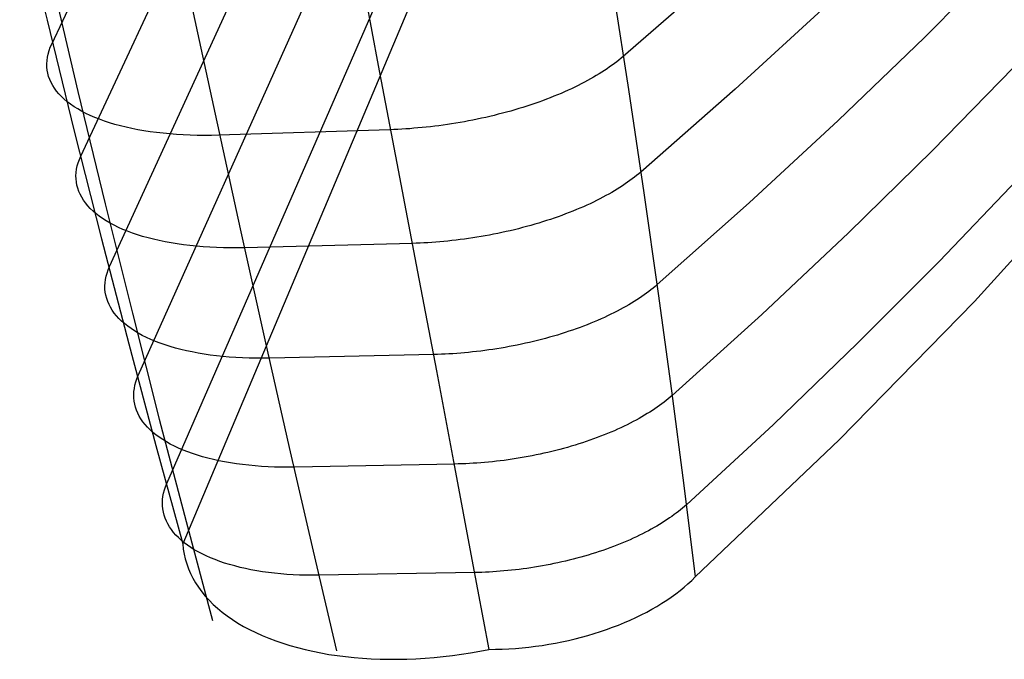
# Model space of a CAD drawing. Header units: millimetres. Extents: x 119 to 175.9, y -203.1 to -153.8.
# Tile 1 of 256: x 120.7 to 122.2, y -202.2 to -201.2. Entities that reach past the tile are written whole.
import ezdxf

# ---------------------------------------------------------------- set-up
doc = ezdxf.new("R2010")
doc.units = ezdxf.units.MM
doc.header["$MEASUREMENT"] = 0
doc.layers.add('Livello 03', color=5, linetype='Continuous', true_color=0x0000ff)

msp = doc.modelspace()

# ---------------------------------------------------------------- linework, layer by layer
at = {"layer": 'Livello 03'}
for p, q in [((120.7567, -201.2702, 52.6417), (122.6397, -197.2759, 44.8136)), ((120.7998, -201.4365, 52.4882), (122.6434, -197.4775, 44.8445)), ((120.8426, -201.6003, 52.3328), (122.6411, -197.6752, 44.892)), ((120.8852, -201.7621, 52.1763), (122.6326, -197.8666, 44.9578)), ((120.9275, -201.9224, 52.0193), (122.6179, -198.0495, 45.0416)), ((122.6168, -198.0604, 45.0473), (120.9512, -202.0121, 51.9308)), ((120.709, -201.066, 52.7884), (120.7496, -201.2348, 52.6584)), ((121.2112, -201.1426, 53.2629), (121.2416, -201.3019, 53.1373)), ((122.176, -201.1362, 51.7852), (122.0526, -201.2603, 52.0009)), ((120.7549, -201.1688, 53.0151), (120.7955, -201.3405, 52.8781)), ((121.7479, -201.1645, 52.7376), (121.6051, -201.2888, 52.9543)), ((121.5887, -201.1802, 53.0285), (121.613, -201.3377, 52.9005)), ((120.9616, -201.1994, 53.1608), (120.9994, -201.3743, 53.0196)), ((121.9068, -201.2136, 52.3659), (121.7713, -201.3374, 52.5809)), ((120.7496, -201.2348, 52.6584), (120.7901, -201.3993, 52.5229)), ((122.0526, -201.2603, 52.0009), (121.9247, -201.3836, 52.2134)), ((120.7527, -201.28, 52.6613), (120.7545, -201.2751, 52.6514)), ((120.7545, -201.2751, 52.6514), (120.7567, -201.2702, 52.6417)), ((120.7496, -201.2947, 52.6912), (120.7503, -201.2898, 52.6812)), ((120.7503, -201.2898, 52.6812), (120.7513, -201.285, 52.6712)), ((120.7513, -201.285, 52.6712), (120.7527, -201.28, 52.6613)), ((121.602, -201.2914, 52.9587), (121.5988, -201.294, 52.9631)), ((121.6051, -201.2888, 52.9543), (121.602, -201.2914, 52.9587)), ((120.7494, -201.2995, 52.7013), (120.7496, -201.2947, 52.6912)), ((120.7495, -201.3043, 52.7113), (120.7494, -201.2995, 52.7013)), ((120.7499, -201.309, 52.7215), (120.7495, -201.3043, 52.7113)), ((121.2416, -201.3019, 53.1373), (121.2713, -201.4572, 53.0066)), ((121.5813, -201.3068, 52.9846), (121.5775, -201.3094, 52.9887)), ((121.585, -201.3042, 52.9804), (121.5813, -201.3068, 52.9846)), ((121.5887, -201.3017, 52.9761), (121.585, -201.3042, 52.9804)), ((121.5922, -201.2991, 52.9718), (121.5887, -201.3017, 52.9761)), ((121.5956, -201.2965, 52.9675), (121.5922, -201.2991, 52.9718)), ((121.5988, -201.294, 52.9631), (121.5956, -201.2965, 52.9675)), ((122.1848, -201.3052, 51.6455), (122.0646, -201.4282, 51.8547)), ((120.7508, -201.3136, 52.7316), (120.7499, -201.309, 52.7215)), ((120.752, -201.3182, 52.7417), (120.7508, -201.3136, 52.7316)), ((120.7536, -201.3227, 52.7517), (120.752, -201.3182, 52.7417)), ((120.7556, -201.3272, 52.7618), (120.7536, -201.3227, 52.7517)), ((121.5567, -201.3219, 53.0086), (121.5522, -201.3244, 53.0124)), ((121.561, -201.3194, 53.0048), (121.5567, -201.3219, 53.0086)), ((121.5653, -201.3169, 53.0009), (121.561, -201.3194, 53.0048)), ((121.5695, -201.3144, 52.9969), (121.5653, -201.3169, 53.0009)), ((121.5735, -201.3119, 52.9928), (121.5695, -201.3144, 52.9969)), ((121.5775, -201.3094, 52.9887), (121.5735, -201.3119, 52.9928)), ((120.758, -201.3316, 52.7718), (120.7556, -201.3272, 52.7618)), ((120.7607, -201.3359, 52.7817), (120.758, -201.3316, 52.7718)), ((120.7638, -201.3401, 52.7916), (120.7607, -201.3359, 52.7817)), ((121.5283, -201.3365, 53.0302), (121.5233, -201.3388, 53.0335)), ((121.5333, -201.3341, 53.0268), (121.5283, -201.3365, 53.0302)), ((121.5382, -201.3317, 53.0233), (121.5333, -201.3341, 53.0268)), ((121.5429, -201.3293, 53.0197), (121.5382, -201.3317, 53.0233)), ((121.5476, -201.3269, 53.0161), (121.5429, -201.3293, 53.0197)), ((121.5522, -201.3244, 53.0124), (121.5476, -201.3269, 53.0161)), ((121.613, -201.3377, 52.9005), (121.6358, -201.4911, 52.7674)), ((121.7713, -201.3374, 52.5809), (121.6313, -201.4602, 52.7926)), ((120.7672, -201.3442, 52.8013), (120.7638, -201.3401, 52.7916)), ((120.771, -201.3482, 52.811), (120.7672, -201.3442, 52.8013)), ((120.7752, -201.3521, 52.8206), (120.771, -201.3482, 52.811)), ((120.7797, -201.3559, 52.8301), (120.7752, -201.3521, 52.8206)), ((120.7955, -201.3405, 52.8781), (120.836, -201.5075, 52.7355)), ((121.4911, -201.3522, 53.0513), (121.4855, -201.3543, 53.0539)), ((121.4967, -201.35, 53.0486), (121.4911, -201.3522, 53.0513)), ((121.5022, -201.3478, 53.0458), (121.4967, -201.35, 53.0486)), ((121.5076, -201.3456, 53.0428), (121.5022, -201.3478, 53.0458)), ((121.5129, -201.3434, 53.0398), (121.5076, -201.3456, 53.0428)), ((121.5181, -201.3411, 53.0367), (121.5129, -201.3434, 53.0398)), ((121.5233, -201.3388, 53.0335), (121.5181, -201.3411, 53.0367)), ((120.7845, -201.3596, 52.8395), (120.7797, -201.3559, 52.8301)), ((120.7897, -201.3632, 52.8487), (120.7845, -201.3596, 52.8395)), ((120.7952, -201.3666, 52.8577), (120.7897, -201.3632, 52.8487)), ((120.801, -201.3699, 52.8666), (120.7952, -201.3666, 52.8577)), ((121.4504, -201.366, 53.0674), (121.4443, -201.3678, 53.0693)), ((121.4564, -201.3642, 53.0655), (121.4504, -201.366, 53.0674)), ((121.4623, -201.3623, 53.0634), (121.4564, -201.3642, 53.0655)), ((121.4682, -201.3603, 53.0612), (121.4623, -201.3623, 53.0634)), ((121.474, -201.3583, 53.0589), (121.4682, -201.3603, 53.0612)), ((121.4798, -201.3563, 53.0565), (121.474, -201.3583, 53.0589)), ((121.4855, -201.3543, 53.0539), (121.4798, -201.3563, 53.0565)), ((120.8072, -201.3731, 52.8754), (120.801, -201.3699, 52.8666)), ((120.8136, -201.3762, 52.8839), (120.8072, -201.3731, 52.8754)), ((120.8204, -201.3791, 52.8923), (120.8136, -201.3762, 52.8839)), ((120.8275, -201.3819, 52.9005), (120.8204, -201.3791, 52.8923)), ((120.9994, -201.3743, 53.0196), (121.0366, -201.5444, 52.8723)), ((121.3947, -201.3804, 53.08), (121.3884, -201.3818, 53.0808)), ((121.401, -201.379, 53.0791), (121.3947, -201.3804, 53.08)), ((121.4073, -201.3776, 53.078), (121.401, -201.379, 53.0791)), ((121.4135, -201.3761, 53.0769), (121.4073, -201.3776, 53.078)), ((121.4197, -201.3745, 53.0756), (121.4135, -201.3761, 53.0769)), ((121.4259, -201.3729, 53.0742), (121.4197, -201.3745, 53.0756)), ((121.4321, -201.3713, 53.0727), (121.4259, -201.3729, 53.0742)), ((121.4383, -201.3696, 53.0711), (121.4321, -201.3713, 53.0727)), ((121.4443, -201.3678, 53.0693), (121.4383, -201.3696, 53.0711)), ((120.8348, -201.3846, 52.9085), (120.8275, -201.3819, 52.9005)), ((120.8424, -201.3871, 52.9162), (120.8348, -201.3846, 52.9085)), ((120.8503, -201.3895, 52.9237), (120.8424, -201.3871, 52.9162)), ((120.8585, -201.3917, 52.931), (120.8503, -201.3895, 52.9237)), ((120.8669, -201.3937, 52.9381), (120.8585, -201.3917, 52.931)), ((120.8755, -201.3956, 52.9449), (120.8669, -201.3937, 52.9381)), ((120.8844, -201.3974, 52.9514), (120.8755, -201.3956, 52.9449)), ((121.2884, -201.3958, 53.0782), (121.2824, -201.3962, 53.0771)), ((121.2945, -201.3953, 53.0792), (121.2884, -201.3958, 53.0782)), ((121.3005, -201.3948, 53.08), (121.2945, -201.3953, 53.0792)), ((121.3067, -201.3942, 53.0808), (121.3005, -201.3948, 53.08)), ((121.3128, -201.3936, 53.0814), (121.3067, -201.3942, 53.0808)), ((121.319, -201.3929, 53.082), (121.3128, -201.3936, 53.0814)), ((121.3253, -201.3922, 53.0824), (121.319, -201.3929, 53.082)), ((121.3315, -201.3914, 53.0828), (121.3253, -201.3922, 53.0824)), ((121.3378, -201.3906, 53.083), (121.3315, -201.3914, 53.0828)), ((121.3441, -201.3897, 53.0831), (121.3378, -201.3906, 53.083)), ((121.3504, -201.3887, 53.0831), (121.3441, -201.3897, 53.0831)), ((121.3567, -201.3877, 53.083), (121.3504, -201.3887, 53.0831)), ((121.363, -201.3866, 53.0828), (121.3567, -201.3877, 53.083)), ((121.3694, -201.3855, 53.0825), (121.363, -201.3866, 53.0828)), ((121.3757, -201.3843, 53.082), (121.3694, -201.3855, 53.0825)), ((121.382, -201.3831, 53.0815), (121.3757, -201.3843, 53.082)), ((121.3884, -201.3818, 53.0808), (121.382, -201.3831, 53.0815)), ((121.9247, -201.3836, 52.2134), (121.7923, -201.506, 52.4228)), ((120.7901, -201.3993, 52.5229), (120.8306, -201.5595, 52.3823)), ((120.8935, -201.399, 52.9577), (120.8844, -201.3974, 52.9514)), ((120.9028, -201.4004, 52.9637), (120.8935, -201.399, 52.9577)), ((120.9123, -201.4016, 52.9694), (120.9028, -201.4004, 52.9637)), ((120.922, -201.4027, 52.9748), (120.9123, -201.4016, 52.9694)), ((120.9318, -201.4036, 52.9799), (120.922, -201.4027, 52.9748)), ((120.9419, -201.4044, 52.9848), (120.9318, -201.4036, 52.9799)), ((120.952, -201.405, 52.9893), (120.9419, -201.4044, 52.9848)), ((120.9624, -201.4054, 52.9935), (120.952, -201.405, 52.9893)), ((120.9728, -201.4057, 52.9974), (120.9624, -201.4054, 52.9935)), ((120.9834, -201.4057, 53.001), (120.9728, -201.4057, 52.9974)), ((120.9941, -201.4057, 53.0042), (120.9834, -201.4057, 53.001)), ((121.0048, -201.4054, 53.0072), (120.9941, -201.4057, 53.0042)), ((121.2589, -201.3973, 53.072), (121.0048, -201.4054, 53.0072)), ((121.2647, -201.3971, 53.0734), (121.2589, -201.3973, 53.072)), ((121.2705, -201.3969, 53.0747), (121.2647, -201.3971, 53.0734)), ((121.2765, -201.3966, 53.076), (121.2705, -201.3969, 53.0747)), ((121.2824, -201.3962, 53.0771), (121.2765, -201.3966, 53.076)), ((120.7977, -201.4415, 52.4978), (120.7998, -201.4365, 52.4882)), ((122.0646, -201.4282, 51.8547), (121.94, -201.5503, 52.0608)), ((120.7935, -201.4561, 52.5268), (120.7945, -201.4512, 52.5171)), ((120.7945, -201.4512, 52.5171), (120.7959, -201.4463, 52.5074)), ((120.7959, -201.4463, 52.5074), (120.7977, -201.4415, 52.4978)), ((122.1268, -201.6521, 51.5312), (122.3145, -201.445, 51.1932)), ((120.7926, -201.4657, 52.5464), (120.7929, -201.4609, 52.5366)), ((120.7927, -201.4704, 52.5563), (120.7926, -201.4657, 52.5464)), ((120.7929, -201.4609, 52.5366), (120.7935, -201.4561, 52.5268)), ((121.2713, -201.4572, 53.0066), (121.3, -201.6084, 52.8709)), ((121.622, -201.4678, 52.8055), (121.6187, -201.4703, 52.8097)), ((121.6252, -201.4652, 52.8012), (121.622, -201.4678, 52.8055)), ((121.6283, -201.4627, 52.7969), (121.6252, -201.4652, 52.8012)), ((121.6313, -201.4602, 52.7926), (121.6283, -201.4627, 52.7969)), ((120.7932, -201.4751, 52.5661), (120.7927, -201.4704, 52.5563)), ((120.794, -201.4797, 52.576), (120.7932, -201.4751, 52.5661)), ((120.7952, -201.4843, 52.5859), (120.794, -201.4797, 52.576)), ((121.6004, -201.4829, 52.8302), (121.5964, -201.4854, 52.8342)), ((121.6043, -201.4804, 52.8262), (121.6004, -201.4829, 52.8302)), ((121.608, -201.4779, 52.8222), (121.6043, -201.4804, 52.8262)), ((121.6117, -201.4754, 52.8181), (121.608, -201.4779, 52.8222)), ((121.6152, -201.4729, 52.8139), (121.6117, -201.4754, 52.8181)), ((121.6187, -201.4703, 52.8097), (121.6152, -201.4729, 52.8139)), ((122.1908, -201.471, 51.5071), (122.0742, -201.5931, 51.7092)), ((120.7968, -201.4888, 52.5957), (120.7952, -201.4843, 52.5859)), ((120.7988, -201.4932, 52.6055), (120.7968, -201.4888, 52.5957)), ((120.8011, -201.4976, 52.6152), (120.7988, -201.4932, 52.6055)), ((120.8037, -201.5019, 52.6249), (120.8011, -201.4976, 52.6152)), ((121.575, -201.4976, 52.853), (121.5705, -201.5, 52.8565)), ((121.5795, -201.4952, 52.8494), (121.575, -201.4976, 52.853)), ((121.5839, -201.4928, 52.8457), (121.5795, -201.4952, 52.8494)), ((121.5882, -201.4903, 52.8419), (121.5839, -201.4928, 52.8457)), ((121.5924, -201.4879, 52.8381), (121.5882, -201.4903, 52.8419)), ((121.5964, -201.4854, 52.8342), (121.5924, -201.4879, 52.8381)), ((121.6358, -201.4911, 52.7674), (121.6572, -201.6403, 52.6293)), ((120.8068, -201.5061, 52.6346), (120.8037, -201.5019, 52.6249)), ((120.8101, -201.5102, 52.6441), (120.8068, -201.5061, 52.6346)), ((120.8139, -201.5142, 52.6536), (120.8101, -201.5102, 52.6441)), ((120.836, -201.5075, 52.7355), (120.8763, -201.6697, 52.5873)), ((121.5461, -201.5116, 52.8731), (121.541, -201.5138, 52.8761)), ((121.5512, -201.5094, 52.8699), (121.5461, -201.5116, 52.8731)), ((121.5561, -201.5071, 52.8667), (121.5512, -201.5094, 52.8699)), ((121.561, -201.5047, 52.8634), (121.5561, -201.5071, 52.8667)), ((121.5658, -201.5024, 52.86), (121.561, -201.5047, 52.8634)), ((121.5705, -201.5, 52.8565), (121.5658, -201.5024, 52.86)), ((121.7923, -201.506, 52.4228), (121.6556, -201.6273, 52.6288)), ((120.8179, -201.5181, 52.6629), (120.8139, -201.5142, 52.6536)), ((120.8223, -201.5219, 52.6722), (120.8179, -201.5181, 52.6629)), ((120.8271, -201.5256, 52.6813), (120.8223, -201.5219, 52.6722)), ((120.8322, -201.5292, 52.6903), (120.8271, -201.5256, 52.6813)), ((121.5086, -201.5265, 52.8924), (121.5029, -201.5285, 52.8948)), ((121.5142, -201.5245, 52.89), (121.5086, -201.5265, 52.8924)), ((121.5197, -201.5224, 52.8874), (121.5142, -201.5245, 52.89)), ((121.5251, -201.5203, 52.8847), (121.5197, -201.5224, 52.8874)), ((121.5305, -201.5182, 52.882), (121.5251, -201.5203, 52.8847)), ((121.5358, -201.516, 52.8791), (121.5305, -201.5182, 52.882)), ((121.541, -201.5138, 52.8761), (121.5358, -201.516, 52.8791)), ((120.8376, -201.5326, 52.6991), (120.8322, -201.5292, 52.6903)), ((120.8433, -201.536, 52.7078), (120.8376, -201.5326, 52.6991)), ((120.8493, -201.5392, 52.7163), (120.8433, -201.536, 52.7078)), ((120.8556, -201.5423, 52.7247), (120.8493, -201.5392, 52.7163)), ((120.8623, -201.5453, 52.7329), (120.8556, -201.5423, 52.7247)), ((121.4618, -201.5411, 52.9083), (121.4558, -201.5427, 52.9098)), ((121.4679, -201.5394, 52.9067), (121.4618, -201.5411, 52.9083)), ((121.4738, -201.5377, 52.905), (121.4679, -201.5394, 52.9067)), ((121.4798, -201.536, 52.9032), (121.4738, -201.5377, 52.905)), ((121.4856, -201.5342, 52.9013), (121.4798, -201.536, 52.9032)), ((121.4915, -201.5323, 52.8992), (121.4856, -201.5342, 52.9013)), ((121.4972, -201.5304, 52.8971), (121.4915, -201.5323, 52.8992)), ((121.5029, -201.5285, 52.8948), (121.4972, -201.5304, 52.8971)), ((120.8692, -201.5481, 52.7408), (120.8623, -201.5453, 52.7329)), ((120.8764, -201.5508, 52.7486), (120.8692, -201.5481, 52.7408)), ((120.8839, -201.5533, 52.7562), (120.8764, -201.5508, 52.7486)), ((120.8916, -201.5557, 52.7635), (120.8839, -201.5533, 52.7562)), ((120.8996, -201.5579, 52.7706), (120.8916, -201.5557, 52.7635)), ((121.0366, -201.5444, 52.8723), (121.0733, -201.7092, 52.719)), ((121.3879, -201.5569, 52.9185), (121.3817, -201.5579, 52.9186)), ((121.3941, -201.5559, 52.9183), (121.3879, -201.5569, 52.9185)), ((121.4003, -201.5548, 52.918), (121.3941, -201.5559, 52.9183)), ((121.4066, -201.5537, 52.9175), (121.4003, -201.5548, 52.918)), ((121.4128, -201.5525, 52.917), (121.4066, -201.5537, 52.9175)), ((121.419, -201.5513, 52.9163), (121.4128, -201.5525, 52.917)), ((121.4251, -201.55, 52.9155), (121.419, -201.5513, 52.9163)), ((121.4313, -201.5486, 52.9146), (121.4251, -201.55, 52.9155)), ((121.4375, -201.5472, 52.9136), (121.4313, -201.5486, 52.9146)), ((121.4436, -201.5458, 52.9124), (121.4375, -201.5472, 52.9136)), ((121.4497, -201.5443, 52.9112), (121.4436, -201.5458, 52.9124)), ((121.4558, -201.5427, 52.9098), (121.4497, -201.5443, 52.9112)), ((121.94, -201.5503, 52.0608), (121.8111, -201.6715, 52.2639)), ((120.8306, -201.5595, 52.3823), (120.8709, -201.7151, 52.2367)), ((120.9078, -201.56, 52.7775), (120.8996, -201.5579, 52.7706)), ((120.9163, -201.562, 52.7841), (120.9078, -201.56, 52.7775)), ((120.925, -201.5638, 52.7905), (120.9163, -201.562, 52.7841)), ((120.9339, -201.5654, 52.7966), (120.925, -201.5638, 52.7905)), ((120.943, -201.5669, 52.8024), (120.9339, -201.5654, 52.7966)), ((120.9523, -201.5682, 52.808), (120.943, -201.5669, 52.8024)), ((120.9618, -201.5693, 52.8133), (120.9523, -201.5682, 52.808)), ((120.9715, -201.5703, 52.8183), (120.9618, -201.5693, 52.8133)), ((120.9813, -201.5711, 52.823), (120.9715, -201.5703, 52.8183)), ((120.9913, -201.5717, 52.8274), (120.9813, -201.5711, 52.823)), ((121.2921, -201.566, 52.9078), (121.0431, -201.5725, 52.8448)), ((121.2978, -201.5658, 52.9092), (121.2921, -201.566, 52.9078)), ((121.3035, -201.5656, 52.9105), (121.2978, -201.5658, 52.9092)), ((121.3093, -201.5653, 52.9117), (121.3035, -201.5656, 52.9105)), ((121.3151, -201.565, 52.9128), (121.3093, -201.5653, 52.9117)), ((121.321, -201.5646, 52.9138), (121.3151, -201.565, 52.9128)), ((121.3269, -201.5642, 52.9148), (121.321, -201.5646, 52.9138)), ((121.3329, -201.5637, 52.9156), (121.3269, -201.5642, 52.9148)), ((121.3389, -201.5632, 52.9164), (121.3329, -201.5637, 52.9156)), ((121.3449, -201.5626, 52.917), (121.3389, -201.5632, 52.9164)), ((121.351, -201.5619, 52.9175), (121.3449, -201.5626, 52.917)), ((121.3571, -201.5612, 52.918), (121.351, -201.5619, 52.9175)), ((121.3632, -201.5605, 52.9183), (121.3571, -201.5612, 52.918)), ((121.3694, -201.5597, 52.9185), (121.3632, -201.5605, 52.9183)), ((121.3756, -201.5588, 52.9186), (121.3694, -201.5597, 52.9185)), ((121.3817, -201.5579, 52.9186), (121.3756, -201.5588, 52.9186)), ((121.0014, -201.5722, 52.8315), (120.9913, -201.5717, 52.8274)), ((121.0117, -201.5725, 52.8353), (121.0014, -201.5722, 52.8315)), ((121.022, -201.5727, 52.8388), (121.0117, -201.5725, 52.8353)), ((121.0325, -201.5727, 52.8419), (121.022, -201.5727, 52.8388)), ((121.0431, -201.5725, 52.8448), (121.0325, -201.5727, 52.8419)), ((120.8405, -201.6051, 52.3421), (120.8426, -201.6003, 52.3328)), ((122.0742, -201.5931, 51.7092), (121.9533, -201.7143, 51.9085)), ((120.8365, -201.6196, 52.3703), (120.8375, -201.6148, 52.3609)), ((120.8375, -201.6148, 52.3609), (120.8388, -201.61, 52.3514)), ((120.8388, -201.61, 52.3514), (120.8405, -201.6051, 52.3421)), ((121.3, -201.6084, 52.8709), (121.3278, -201.7553, 52.7303)), ((120.8356, -201.6291, 52.3894), (120.8359, -201.6244, 52.3799)), ((120.8357, -201.6339, 52.399), (120.8356, -201.6291, 52.3894)), ((120.8359, -201.6244, 52.3799), (120.8365, -201.6196, 52.3703)), ((121.6526, -201.6298, 52.633), (121.6496, -201.6324, 52.6372)), ((121.6556, -201.6273, 52.6288), (121.6526, -201.6298, 52.633)), ((120.8362, -201.6385, 52.4086), (120.8357, -201.6339, 52.399)), ((120.837, -201.6431, 52.4182), (120.8362, -201.6385, 52.4086)), ((120.8382, -201.6477, 52.4278), (120.837, -201.6431, 52.4182)), ((121.6364, -201.6424, 52.6536), (121.6328, -201.6448, 52.6576)), ((121.6399, -201.6399, 52.6496), (121.6364, -201.6424, 52.6536)), ((121.6432, -201.6374, 52.6455), (121.6399, -201.6399, 52.6496)), ((121.6465, -201.6349, 52.6414), (121.6432, -201.6374, 52.6455)), ((121.6496, -201.6324, 52.6372), (121.6465, -201.6349, 52.6414)), ((121.6572, -201.6403, 52.6293), (121.677, -201.7851, 52.4864)), ((120.8398, -201.6521, 52.4374), (120.8382, -201.6477, 52.4278)), ((120.8417, -201.6566, 52.4469), (120.8398, -201.6521, 52.4374)), ((120.8439, -201.6609, 52.4564), (120.8417, -201.6566, 52.4469)), ((121.6134, -201.6571, 52.6768), (121.6092, -201.6595, 52.6805)), ((121.6175, -201.6547, 52.6731), (121.6134, -201.6571, 52.6768)), ((121.6215, -201.6523, 52.6693), (121.6175, -201.6547, 52.6731)), ((121.6254, -201.6498, 52.6655), (121.6215, -201.6523, 52.6693)), ((121.6292, -201.6473, 52.6616), (121.6254, -201.6498, 52.6655)), ((121.6328, -201.6448, 52.6576), (121.6292, -201.6473, 52.6616)), ((121.926, -201.8575, 51.8626), (122.1268, -201.6521, 51.5312)), ((120.8465, -201.6652, 52.4659), (120.8439, -201.6609, 52.4564)), ((120.8495, -201.6694, 52.4752), (120.8465, -201.6652, 52.4659)), ((120.8528, -201.6734, 52.4845), (120.8495, -201.6694, 52.4752)), ((120.8564, -201.6774, 52.4937), (120.8528, -201.6734, 52.4845)), ((120.8763, -201.6697, 52.5873), (120.9163, -201.8268, 52.4338)), ((121.5821, -201.6736, 52.701), (121.5773, -201.6758, 52.7041)), ((121.5869, -201.6713, 52.6978), (121.5821, -201.6736, 52.701)), ((121.5915, -201.669, 52.6945), (121.5869, -201.6713, 52.6978)), ((121.5961, -201.6667, 52.6911), (121.5915, -201.669, 52.6945)), ((121.6006, -201.6643, 52.6876), (121.5961, -201.6667, 52.6911)), ((121.605, -201.6619, 52.6841), (121.6006, -201.6643, 52.6876)), ((121.6092, -201.6595, 52.6805), (121.605, -201.6619, 52.6841)), ((121.8111, -201.6715, 52.2639), (121.678, -201.7917, 52.4638)), ((120.8604, -201.6813, 52.5028), (120.8564, -201.6774, 52.4937)), ((120.8647, -201.6851, 52.5118), (120.8604, -201.6813, 52.5028)), ((120.8694, -201.6888, 52.5207), (120.8647, -201.6851, 52.5118)), ((121.5518, -201.6867, 52.7186), (121.5465, -201.6887, 52.7212)), ((121.5571, -201.6846, 52.7159), (121.5518, -201.6867, 52.7186)), ((121.5622, -201.6824, 52.7131), (121.5571, -201.6846, 52.7159)), ((121.5673, -201.6803, 52.7102), (121.5622, -201.6824, 52.7131)), ((121.5723, -201.6781, 52.7072), (121.5673, -201.6803, 52.7102)), ((121.5773, -201.6758, 52.7041), (121.5723, -201.6781, 52.7072)), ((120.8744, -201.6924, 52.5295), (120.8694, -201.6888, 52.5207)), ((120.8796, -201.6959, 52.5381), (120.8744, -201.6924, 52.5295)), ((120.8852, -201.6992, 52.5465), (120.8796, -201.6959, 52.5381)), ((120.8911, -201.7025, 52.5548), (120.8852, -201.6992, 52.5465)), ((120.8973, -201.7056, 52.563), (120.8911, -201.7025, 52.5548)), ((121.5075, -201.702, 52.7365), (121.5017, -201.7037, 52.7383)), ((121.5132, -201.7002, 52.7347), (121.5075, -201.702, 52.7365)), ((121.5189, -201.6984, 52.7327), (121.5132, -201.7002, 52.7347)), ((121.5245, -201.6965, 52.7306), (121.5189, -201.6984, 52.7327)), ((121.5301, -201.6946, 52.7284), (121.5245, -201.6965, 52.7306)), ((121.5356, -201.6927, 52.7261), (121.5301, -201.6946, 52.7284)), ((121.5411, -201.6907, 52.7237), (121.5356, -201.6927, 52.7261)), ((121.5465, -201.6887, 52.7212), (121.5411, -201.6907, 52.7237)), ((120.8709, -201.7151, 52.2367), (120.9111, -201.866, 52.0861)), ((120.9038, -201.7085, 52.5709), (120.8973, -201.7056, 52.563)), ((120.9106, -201.7114, 52.5787), (120.9038, -201.7085, 52.5709)), ((120.9176, -201.7141, 52.5862), (120.9106, -201.7114, 52.5787)), ((120.9249, -201.7166, 52.5936), (120.9176, -201.7141, 52.5862)), ((120.9325, -201.719, 52.6007), (120.9249, -201.7166, 52.5936)), ((121.0733, -201.7092, 52.719), (121.1093, -201.8687, 52.5601)), ((121.448, -201.7169, 52.7493), (121.442, -201.7181, 52.7499)), ((121.4541, -201.7157, 52.7485), (121.448, -201.7169, 52.7493)), ((121.4601, -201.7143, 52.7476), (121.4541, -201.7157, 52.7485)), ((121.4661, -201.713, 52.7466), (121.4601, -201.7143, 52.7476)), ((121.4721, -201.7116, 52.7455), (121.4661, -201.713, 52.7466)), ((121.4781, -201.7101, 52.7443), (121.4721, -201.7116, 52.7455)), ((121.4841, -201.7086, 52.743), (121.4781, -201.7101, 52.7443)), ((121.49, -201.707, 52.7415), (121.4841, -201.7086, 52.743)), ((121.4958, -201.7054, 52.74), (121.49, -201.707, 52.7415)), ((121.5017, -201.7037, 52.7383), (121.4958, -201.7054, 52.74)), ((121.9533, -201.7143, 51.9085), (121.8282, -201.8346, 52.1047)), ((120.9403, -201.7213, 52.6076), (120.9325, -201.719, 52.6007)), ((120.9484, -201.7234, 52.6143), (120.9403, -201.7213, 52.6076)), ((120.9566, -201.7254, 52.6208), (120.9484, -201.7234, 52.6143)), ((120.9652, -201.7272, 52.627), (120.9566, -201.7254, 52.6208)), ((120.9739, -201.7288, 52.6329), (120.9652, -201.7272, 52.627)), ((120.9828, -201.7303, 52.6386), (120.9739, -201.7288, 52.6329)), ((120.9919, -201.7317, 52.644), (120.9828, -201.7303, 52.6386)), ((121.0012, -201.7328, 52.6492), (120.9919, -201.7317, 52.644)), ((121.324, -201.731, 52.7411), (121.0806, -201.7363, 52.6798)), ((121.3296, -201.7308, 52.7424), (121.324, -201.731, 52.7411)), ((121.3352, -201.7306, 52.7437), (121.3296, -201.7308, 52.7424)), ((121.3408, -201.7304, 52.7448), (121.3352, -201.7306, 52.7437)), ((121.3465, -201.7301, 52.7459), (121.3408, -201.7304, 52.7448)), ((121.3523, -201.7297, 52.7469), (121.3465, -201.7301, 52.7459)), ((121.3581, -201.7293, 52.7478), (121.3523, -201.7297, 52.7469)), ((121.3639, -201.7289, 52.7487), (121.3581, -201.7293, 52.7478)), ((121.3698, -201.7284, 52.7494), (121.3639, -201.7289, 52.7487)), ((121.3757, -201.7278, 52.75), (121.3698, -201.7284, 52.7494)), ((121.3816, -201.7272, 52.7505), (121.3757, -201.7278, 52.75)), ((121.3876, -201.7266, 52.7509), (121.3816, -201.7272, 52.7505)), ((121.3936, -201.7258, 52.7513), (121.3876, -201.7266, 52.7509)), ((121.3996, -201.7251, 52.7515), (121.3936, -201.7258, 52.7513)), ((121.4056, -201.7242, 52.7516), (121.3996, -201.7251, 52.7515)), ((121.4117, -201.7234, 52.7516), (121.4056, -201.7242, 52.7516)), ((121.4177, -201.7224, 52.7515), (121.4117, -201.7234, 52.7516)), ((121.4238, -201.7214, 52.7513), (121.4177, -201.7224, 52.7515)), ((121.4299, -201.7204, 52.7509), (121.4238, -201.7214, 52.7513)), ((121.4359, -201.7193, 52.7505), (121.4299, -201.7204, 52.7509)), ((121.442, -201.7181, 52.7499), (121.4359, -201.7193, 52.7505)), ((121.0106, -201.7339, 52.654), (121.0012, -201.7328, 52.6492)), ((121.0202, -201.7347, 52.6586), (121.0106, -201.7339, 52.654)), ((121.03, -201.7354, 52.6629), (121.0202, -201.7347, 52.6586)), ((121.0399, -201.7359, 52.6669), (121.03, -201.7354, 52.6629)), ((121.0499, -201.7363, 52.6706), (121.0399, -201.7359, 52.6669)), ((121.06, -201.7365, 52.674), (121.0499, -201.7363, 52.6706)), ((121.0703, -201.7365, 52.677), (121.06, -201.7365, 52.674)), ((121.0806, -201.7363, 52.6798), (121.0703, -201.7365, 52.677)), ((121.3278, -201.7553, 52.7303), (121.3548, -201.8976, 52.5851)), ((120.8802, -201.7765, 52.2036), (120.8815, -201.7717, 52.1944)), ((120.8815, -201.7717, 52.1944), (120.8832, -201.7669, 52.1853)), ((120.8832, -201.7669, 52.1853), (120.8852, -201.7621, 52.1763)), ((120.8784, -201.7908, 52.2313), (120.8787, -201.786, 52.222)), ((120.8785, -201.7954, 52.2406), (120.8784, -201.7908, 52.2313)), ((120.8787, -201.786, 52.222), (120.8793, -201.7813, 52.2128)), ((120.8793, -201.7813, 52.2128), (120.8802, -201.7765, 52.2036)), ((121.677, -201.7851, 52.4864), (121.6954, -201.9254, 52.3389)), ((120.879, -201.8001, 52.2499), (120.8785, -201.7954, 52.2406)), ((120.8798, -201.8046, 52.2592), (120.879, -201.8001, 52.2499)), ((120.881, -201.8092, 52.2685), (120.8798, -201.8046, 52.2592)), ((121.6627, -201.8041, 52.4839), (121.6593, -201.8065, 52.4878)), ((121.666, -201.8016, 52.48), (121.6627, -201.8041, 52.4839)), ((121.6691, -201.7991, 52.476), (121.666, -201.8016, 52.48)), ((121.6722, -201.7966, 52.4719), (121.6691, -201.7991, 52.476)), ((121.6752, -201.7941, 52.4679), (121.6722, -201.7966, 52.4719)), ((121.678, -201.7917, 52.4638), (121.6752, -201.7941, 52.4679)), ((120.8825, -201.8136, 52.2778), (120.881, -201.8092, 52.2685)), ((120.8843, -201.818, 52.287), (120.8825, -201.8136, 52.2778)), ((120.8866, -201.8224, 52.2963), (120.8843, -201.818, 52.287)), ((121.6409, -201.8187, 52.5067), (121.637, -201.8211, 52.5103)), ((121.6448, -201.8163, 52.5031), (121.6409, -201.8187, 52.5067)), ((121.6486, -201.8139, 52.4993), (121.6448, -201.8163, 52.5031)), ((121.6523, -201.8114, 52.4956), (121.6486, -201.8139, 52.4993)), ((121.6559, -201.809, 52.4917), (121.6523, -201.8114, 52.4956)), ((121.6593, -201.8065, 52.4878), (121.6559, -201.809, 52.4917)), ((120.8891, -201.8266, 52.3054), (120.8866, -201.8224, 52.2963)), ((120.892, -201.8308, 52.3145), (120.8891, -201.8266, 52.3054)), ((120.8952, -201.8348, 52.3235), (120.892, -201.8308, 52.3145)), ((120.9163, -201.8268, 52.4338), (120.9561, -201.9788, 52.2751)), ((121.6156, -201.8329, 52.5274), (121.6111, -201.8351, 52.5307)), ((121.6201, -201.8306, 52.5242), (121.6156, -201.8329, 52.5274)), ((121.6245, -201.8282, 52.5208), (121.6201, -201.8306, 52.5242)), ((121.6287, -201.8259, 52.5174), (121.6245, -201.8282, 52.5208)), ((121.6329, -201.8235, 52.5139), (121.6287, -201.8259, 52.5174)), ((121.637, -201.8211, 52.5103), (121.6329, -201.8235, 52.5139)), ((121.8282, -201.8346, 52.1047), (121.699, -201.9539, 52.2978)), ((120.8988, -201.8388, 52.3325), (120.8952, -201.8348, 52.3235)), ((120.9027, -201.8427, 52.3413), (120.8988, -201.8388, 52.3325)), ((120.9069, -201.8465, 52.35), (120.9027, -201.8427, 52.3413)), ((120.9114, -201.8502, 52.3586), (120.9069, -201.8465, 52.35)), ((121.582, -201.8482, 52.5482), (121.5769, -201.8503, 52.5508)), ((121.5871, -201.8461, 52.5455), (121.582, -201.8482, 52.5482)), ((121.5921, -201.844, 52.5427), (121.5871, -201.8461, 52.5455)), ((121.5969, -201.8418, 52.5398), (121.5921, -201.844, 52.5427)), ((121.6017, -201.8396, 52.5368), (121.5969, -201.8418, 52.5398)), ((121.6065, -201.8374, 52.5338), (121.6017, -201.8396, 52.5368)), ((121.6111, -201.8351, 52.5307), (121.6065, -201.8374, 52.5338)), ((120.9163, -201.8538, 52.3671), (120.9114, -201.8502, 52.3586)), ((120.9214, -201.8572, 52.3755), (120.9163, -201.8538, 52.3671)), ((120.9269, -201.8606, 52.3837), (120.9214, -201.8572, 52.3755)), ((120.9327, -201.8638, 52.3918), (120.9269, -201.8606, 52.3837)), ((120.9387, -201.8669, 52.3996), (120.9327, -201.8638, 52.3918)), ((121.5393, -201.8636, 52.5664), (121.5337, -201.8654, 52.5682)), ((121.5449, -201.8618, 52.5645), (121.5393, -201.8636, 52.5664)), ((121.5504, -201.86, 52.5624), (121.5449, -201.8618, 52.5645)), ((121.5558, -201.8582, 52.5603), (121.5504, -201.86, 52.5624)), ((121.5612, -201.8562, 52.5581), (121.5558, -201.8582, 52.5603)), ((121.5665, -201.8543, 52.5558), (121.5612, -201.8562, 52.5581)), ((121.5717, -201.8523, 52.5533), (121.5665, -201.8543, 52.5558)), ((121.5769, -201.8503, 52.5508), (121.5717, -201.8523, 52.5533)), ((121.7122, -202.061, 52.1869), (121.926, -201.8575, 51.8626)), ((120.9111, -201.866, 52.0861), (120.9512, -202.0121, 51.9308)), ((120.945, -201.8699, 52.4074), (120.9387, -201.8669, 52.3996)), ((120.9516, -201.8727, 52.4149), (120.945, -201.8699, 52.4074)), ((120.9585, -201.8754, 52.4222), (120.9516, -201.8727, 52.4149)), ((120.9656, -201.878, 52.4294), (120.9585, -201.8754, 52.4222)), ((120.973, -201.8804, 52.4363), (120.9656, -201.878, 52.4294)), ((121.1093, -201.8687, 52.5601), (121.1447, -202.0227, 52.3956)), ((121.4876, -201.8775, 52.579), (121.4817, -201.8788, 52.5798)), ((121.4934, -201.8762, 52.578), (121.4876, -201.8775, 52.579)), ((121.4993, -201.8748, 52.5769), (121.4934, -201.8762, 52.578)), ((121.5051, -201.8733, 52.5758), (121.4993, -201.8748, 52.5769)), ((121.5109, -201.8718, 52.5745), (121.5051, -201.8733, 52.5758)), ((121.5167, -201.8703, 52.5731), (121.5109, -201.8718, 52.5745)), ((121.5224, -201.8687, 52.5716), (121.5167, -201.8703, 52.5731)), ((121.5281, -201.8671, 52.57), (121.5224, -201.8687, 52.5716)), ((121.5337, -201.8654, 52.5682), (121.5281, -201.8671, 52.57)), ((120.9806, -201.8827, 52.443), (120.973, -201.8804, 52.4363)), ((120.9885, -201.8848, 52.4495), (120.9806, -201.8827, 52.443)), ((120.9966, -201.8868, 52.4558), (120.9885, -201.8848, 52.4495)), ((121.0049, -201.8886, 52.4618), (120.9966, -201.8868, 52.4558)), ((121.0134, -201.8903, 52.4676), (121.0049, -201.8886, 52.4618)), ((121.0221, -201.8918, 52.4731), (121.0134, -201.8903, 52.4676)), ((121.031, -201.8932, 52.4783), (121.0221, -201.8918, 52.4731)), ((121.04, -201.8944, 52.4833), (121.031, -201.8932, 52.4783)), ((121.3657, -201.8933, 52.5751), (121.3603, -201.8934, 52.5739)), ((121.3713, -201.893, 52.5762), (121.3657, -201.8933, 52.5751)), ((121.3768, -201.8928, 52.5773), (121.3713, -201.893, 52.5762)), ((121.3824, -201.8924, 52.5783), (121.3768, -201.8928, 52.5773)), ((121.3881, -201.8921, 52.5792), (121.3824, -201.8924, 52.5783)), ((121.3938, -201.8916, 52.58), (121.3881, -201.8921, 52.5792)), ((121.3995, -201.8912, 52.5807), (121.3938, -201.8916, 52.58)), ((121.4053, -201.8906, 52.5813), (121.3995, -201.8912, 52.5807)), ((121.411, -201.89, 52.5818), (121.4053, -201.8906, 52.5813)), ((121.4169, -201.8894, 52.5822), (121.411, -201.89, 52.5818)), ((121.4227, -201.8887, 52.5825), (121.4169, -201.8894, 52.5822)), ((121.4286, -201.888, 52.5827), (121.4227, -201.8887, 52.5825)), ((121.4344, -201.8872, 52.5828), (121.4286, -201.888, 52.5827)), ((121.4403, -201.8863, 52.5828), (121.4344, -201.8872, 52.5828)), ((121.4462, -201.8854, 52.5827), (121.4403, -201.8863, 52.5828)), ((121.4521, -201.8844, 52.5825), (121.4462, -201.8854, 52.5827)), ((121.4581, -201.8834, 52.5822), (121.4521, -201.8844, 52.5825)), ((121.464, -201.8823, 52.5818), (121.4581, -201.8834, 52.5822)), ((121.4699, -201.8812, 52.5812), (121.464, -201.8823, 52.5818)), ((121.4758, -201.88, 52.5806), (121.4699, -201.8812, 52.5812)), ((121.4817, -201.8788, 52.5798), (121.4758, -201.88, 52.5806)), ((121.0492, -201.8954, 52.488), (121.04, -201.8944, 52.4833)), ((121.0586, -201.8963, 52.4925), (121.0492, -201.8954, 52.488)), ((121.0681, -201.897, 52.4966), (121.0586, -201.8963, 52.4925)), ((121.0778, -201.8976, 52.5005), (121.0681, -201.897, 52.4966)), ((121.0876, -201.8979, 52.5041), (121.0778, -201.8976, 52.5005)), ((121.0974, -201.8982, 52.5074), (121.0876, -201.8979, 52.5041)), ((121.1074, -201.8982, 52.5104), (121.0974, -201.8982, 52.5074)), ((121.1175, -201.8981, 52.5131), (121.1074, -201.8982, 52.5104)), ((121.3549, -201.8936, 52.5726), (121.1175, -201.8981, 52.5131)), ((121.3548, -201.8976, 52.5851), (121.3807, -202.0354, 52.4353)), ((121.3603, -201.8934, 52.5739), (121.3549, -201.8936, 52.5726)), ((120.9255, -201.9272, 52.028), (120.9275, -201.9224, 52.0193)), ((120.9218, -201.9415, 52.0545), (120.9227, -201.9367, 52.0456)), ((120.9227, -201.9367, 52.0456), (120.9239, -201.932, 52.0368)), ((120.9239, -201.932, 52.0368), (120.9255, -201.9272, 52.028)), ((121.6954, -201.9254, 52.3389), (121.7122, -202.061, 52.1869)), ((120.921, -201.9509, 52.0724), (120.9212, -201.9462, 52.0635)), ((120.9211, -201.9556, 52.0814), (120.921, -201.9509, 52.0724)), ((120.9212, -201.9462, 52.0635), (120.9218, -201.9415, 52.0545)), ((120.9216, -201.9602, 52.0904), (120.9211, -201.9556, 52.0814)), ((120.9224, -201.9648, 52.0994), (120.9216, -201.9602, 52.0904)), ((120.9235, -201.9693, 52.1084), (120.9224, -201.9648, 52.0994)), ((121.6841, -201.9662, 52.3173), (121.6808, -201.9686, 52.3211)), ((121.6873, -201.9637, 52.3135), (121.6841, -201.9662, 52.3173)), ((121.6903, -201.9613, 52.3096), (121.6873, -201.9637, 52.3135)), ((121.6933, -201.9588, 52.3057), (121.6903, -201.9613, 52.3096)), ((121.6962, -201.9564, 52.3018), (121.6933, -201.9588, 52.3057)), ((121.699, -201.9539, 52.2978), (121.6962, -201.9564, 52.3018)), ((120.925, -201.9737, 52.1174), (120.9235, -201.9693, 52.1084)), ((120.9268, -201.9781, 52.1264), (120.925, -201.9737, 52.1174)), ((120.929, -201.9824, 52.1353), (120.9268, -201.9781, 52.1264)), ((120.9561, -201.9788, 52.2751), (120.9955, -202.1255, 52.1113)), ((121.6629, -201.9807, 52.3394), (121.6591, -201.9831, 52.3428)), ((121.6667, -201.9784, 52.3358), (121.6629, -201.9807, 52.3394)), ((121.6704, -201.9759, 52.3322), (121.6667, -201.9784, 52.3358)), ((121.674, -201.9735, 52.3286), (121.6704, -201.9759, 52.3322)), ((121.6774, -201.9711, 52.3249), (121.674, -201.9735, 52.3286)), ((121.6808, -201.9686, 52.3211), (121.6774, -201.9711, 52.3249)), ((120.9315, -201.9866, 52.1441), (120.929, -201.9824, 52.1353)), ((120.9343, -201.9908, 52.1529), (120.9315, -201.9866, 52.1441)), ((120.9374, -201.9949, 52.1616), (120.9343, -201.9908, 52.1529)), ((120.9409, -201.9988, 52.1703), (120.9374, -201.9949, 52.1616)), ((121.6384, -201.9947, 52.3594), (121.6339, -201.997, 52.3625)), ((121.6427, -201.9925, 52.3562), (121.6384, -201.9947, 52.3594)), ((121.6469, -201.9902, 52.353), (121.6427, -201.9925, 52.3562)), ((121.6511, -201.9878, 52.3496), (121.6469, -201.9902, 52.353)), ((121.6551, -201.9855, 52.3463), (121.6511, -201.9878, 52.3496)), ((121.6591, -201.9831, 52.3428), (121.6551, -201.9855, 52.3463)), ((120.9447, -202.0027, 52.1788), (120.9409, -201.9988, 52.1703)), ((120.9488, -202.0065, 52.1873), (120.9447, -202.0027, 52.1788)), ((120.9532, -202.0102, 52.1956), (120.9488, -202.0065, 52.1873)), ((120.958, -202.0138, 52.2038), (120.9532, -202.0102, 52.1956)), ((121.6057, -202.0099, 52.3794), (121.6007, -202.012, 52.3819)), ((121.6106, -202.0079, 52.3768), (121.6057, -202.0099, 52.3794)), ((121.6154, -202.0058, 52.3741), (121.6106, -202.0079, 52.3768)), ((121.6202, -202.0036, 52.3713), (121.6154, -202.0058, 52.3741)), ((121.6248, -202.0014, 52.3684), (121.6202, -202.0036, 52.3713)), ((121.6294, -201.9992, 52.3655), (121.6248, -202.0014, 52.3684)), ((121.6339, -201.997, 52.3625), (121.6294, -201.9992, 52.3655)), ((120.9512, -202.0121, 51.9308), (120.9519, -202.0196, 51.9422)), ((120.9519, -202.0196, 51.9422), (120.9531, -202.0271, 51.9536)), ((120.963, -202.0172, 52.2119), (120.958, -202.0138, 52.2038)), ((120.9683, -202.0206, 52.2198), (120.963, -202.0172, 52.2119)), ((120.9739, -202.0238, 52.2276), (120.9683, -202.0206, 52.2198)), ((120.9798, -202.0269, 52.2353), (120.9739, -202.0238, 52.2276)), ((121.1447, -202.0227, 52.3956), (121.1793, -202.1709, 52.2258)), ((121.5696, -202.0234, 52.3951), (121.5642, -202.0252, 52.397)), ((121.5749, -202.0216, 52.3931), (121.5696, -202.0234, 52.3951)), ((121.5802, -202.0198, 52.3911), (121.5749, -202.0216, 52.3931)), ((121.5854, -202.0179, 52.3889), (121.5802, -202.0198, 52.3911)), ((121.5906, -202.016, 52.3867), (121.5854, -202.0179, 52.3889)), ((121.5957, -202.014, 52.3843), (121.5906, -202.016, 52.3867)), ((121.6007, -202.012, 52.3819), (121.5957, -202.014, 52.3843)), ((120.9531, -202.0271, 51.9536), (120.9548, -202.0344, 51.9651)), ((120.9548, -202.0344, 51.9651), (120.957, -202.0417, 51.9765)), ((120.986, -202.0299, 52.2427), (120.9798, -202.0269, 52.2353)), ((120.9924, -202.0327, 52.25), (120.986, -202.0299, 52.2427)), ((120.9991, -202.0354, 52.2571), (120.9924, -202.0327, 52.25)), ((121.0061, -202.038, 52.264), (120.9991, -202.0354, 52.2571)), ((121.0132, -202.0404, 52.2707), (121.0061, -202.038, 52.264)), ((121.3807, -202.0354, 52.4353), (121.4057, -202.1685, 52.2811)), ((121.5139, -202.0388, 52.4091), (121.5081, -202.0401, 52.4099)), ((121.5196, -202.0375, 52.4082), (121.5139, -202.0388, 52.4091)), ((121.5252, -202.0362, 52.4071), (121.5196, -202.0375, 52.4082)), ((121.5309, -202.0347, 52.406), (121.5252, -202.0362, 52.4071)), ((121.5365, -202.0333, 52.4047), (121.5309, -202.0347, 52.406)), ((121.5421, -202.0317, 52.4034), (121.5365, -202.0333, 52.4047)), ((121.5477, -202.0302, 52.4019), (121.5421, -202.0317, 52.4034)), ((121.5532, -202.0285, 52.4004), (121.5477, -202.0302, 52.4019)), ((121.5587, -202.0269, 52.3987), (121.5532, -202.0285, 52.4004)), ((121.5642, -202.0252, 52.397), (121.5587, -202.0269, 52.3987)), ((120.957, -202.0417, 51.9765), (120.9596, -202.0489, 51.9879)), ((120.9596, -202.0489, 51.9879), (120.9626, -202.056, 51.9992)), ((121.0207, -202.0427, 52.2772), (121.0132, -202.0404, 52.2707)), ((121.0283, -202.0448, 52.2835), (121.0207, -202.0427, 52.2772)), ((121.0362, -202.0468, 52.2896), (121.0283, -202.0448, 52.2835)), ((121.0443, -202.0487, 52.2954), (121.0362, -202.0468, 52.2896)), ((121.0525, -202.0504, 52.301), (121.0443, -202.0487, 52.2954)), ((121.061, -202.0519, 52.3063), (121.0525, -202.0504, 52.301)), ((121.0697, -202.0533, 52.3114), (121.061, -202.0519, 52.3063)), ((121.0785, -202.0545, 52.3162), (121.0697, -202.0533, 52.3114)), ((121.4007, -202.054, 52.4064), (121.3954, -202.0542, 52.4052)), ((121.4062, -202.0538, 52.4074), (121.4007, -202.054, 52.4064)), ((121.4116, -202.0534, 52.4083), (121.4062, -202.0538, 52.4074)), ((121.4171, -202.0531, 52.4092), (121.4116, -202.0534, 52.4083)), ((121.4226, -202.0527, 52.41), (121.4171, -202.0531, 52.4092)), ((121.4282, -202.0522, 52.4106), (121.4226, -202.0527, 52.41)), ((121.4338, -202.0517, 52.4112), (121.4282, -202.0522, 52.4106)), ((121.4394, -202.0511, 52.4117), (121.4338, -202.0517, 52.4112)), ((121.4451, -202.0505, 52.4121), (121.4394, -202.0511, 52.4117)), ((121.4508, -202.0498, 52.4124), (121.4451, -202.0505, 52.4121)), ((121.4565, -202.0491, 52.4126), (121.4508, -202.0498, 52.4124)), ((121.4622, -202.0483, 52.4127), (121.4565, -202.0491, 52.4126)), ((121.4679, -202.0475, 52.4127), (121.4622, -202.0483, 52.4127)), ((121.4737, -202.0466, 52.4126), (121.4679, -202.0475, 52.4127)), ((121.4794, -202.0456, 52.4124), (121.4737, -202.0466, 52.4126)), ((121.4852, -202.0446, 52.4121), (121.4794, -202.0456, 52.4124)), ((121.4909, -202.0436, 52.4117), (121.4852, -202.0446, 52.4121)), ((121.4967, -202.0425, 52.4112), (121.4909, -202.0436, 52.4117)), ((121.5024, -202.0413, 52.4106), (121.4967, -202.0425, 52.4112)), ((121.5081, -202.0401, 52.4099), (121.5024, -202.0413, 52.4106)), ((120.9626, -202.056, 51.9992), (120.9661, -202.0629, 52.0105)), ((120.9661, -202.0629, 52.0105), (120.9701, -202.0698, 52.0217)), ((121.0874, -202.0555, 52.3208), (121.0785, -202.0545, 52.3162)), ((121.0966, -202.0564, 52.3251), (121.0874, -202.0555, 52.3208)), ((121.1058, -202.0572, 52.3292), (121.0966, -202.0564, 52.3251)), ((121.1152, -202.0577, 52.3329), (121.1058, -202.0572, 52.3292)), ((121.1247, -202.0582, 52.3364), (121.1152, -202.0577, 52.3329)), ((121.1343, -202.0584, 52.3396), (121.1247, -202.0582, 52.3364)), ((121.144, -202.0585, 52.3425), (121.1343, -202.0584, 52.3396)), ((121.1538, -202.0584, 52.3451), (121.144, -202.0585, 52.3425)), ((121.3848, -202.0545, 52.4028), (121.1538, -202.0584, 52.3451)), ((121.3901, -202.0544, 52.404), (121.3848, -202.0545, 52.4028)), ((121.3954, -202.0542, 52.4052), (121.3901, -202.0544, 52.404)), ((121.7014, -202.0713, 52.2003), (121.707, -202.0662, 52.1937)), ((121.707, -202.0662, 52.1937), (121.7122, -202.061, 52.1869)), ((120.9701, -202.0698, 52.0217), (120.9745, -202.0764, 52.0328)), ((120.9745, -202.0764, 52.0328), (120.9793, -202.083, 52.0439)), ((120.9793, -202.083, 52.0439), (120.9846, -202.0894, 52.0548)), ((121.6832, -202.0862, 52.2189), (121.6896, -202.0813, 52.2129)), ((121.6896, -202.0813, 52.2129), (121.6956, -202.0764, 52.2067)), ((121.6956, -202.0764, 52.2067), (121.7014, -202.0713, 52.2003)), ((120.9846, -202.0894, 52.0548), (120.9903, -202.0956, 52.0656)), ((120.9903, -202.0956, 52.0656), (120.9965, -202.1017, 52.0762)), ((121.6627, -202.1002, 52.2357), (121.6698, -202.0956, 52.2304)), ((121.6698, -202.0956, 52.2304), (121.6766, -202.091, 52.2247)), ((121.6766, -202.091, 52.2247), (121.6832, -202.0862, 52.2189)), ((120.9965, -202.1017, 52.0762), (121.003, -202.1076, 52.0867)), ((121.003, -202.1076, 52.0867), (121.0099, -202.1134, 52.097)), ((121.6401, -202.1132, 52.2505), (121.6478, -202.109, 52.2458)), ((121.6478, -202.109, 52.2458), (121.6554, -202.1047, 52.2409)), ((121.6554, -202.1047, 52.2409), (121.6627, -202.1002, 52.2357)), ((121.0099, -202.1134, 52.097), (121.0173, -202.1189, 52.1072)), ((121.0173, -202.1189, 52.1072), (121.025, -202.1243, 52.1172)), ((121.025, -202.1243, 52.1172), (121.0331, -202.1294, 52.1269)), ((121.6071, -202.1288, 52.2669), (121.6156, -202.1252, 52.2632)), ((121.6156, -202.1252, 52.2632), (121.6239, -202.1213, 52.2592)), ((121.6239, -202.1213, 52.2592), (121.6321, -202.1173, 52.255)), ((121.6321, -202.1173, 52.255), (121.6401, -202.1132, 52.2505)), ((121.0331, -202.1294, 52.1269), (121.0416, -202.1344, 52.1365)), ((121.0416, -202.1344, 52.1365), (121.0505, -202.1391, 52.1459)), ((121.0505, -202.1391, 52.1459), (121.0596, -202.1436, 52.155)), ((121.5714, -202.1422, 52.2791), (121.5805, -202.1391, 52.2765)), ((121.5805, -202.1391, 52.2765), (121.5895, -202.1358, 52.2735)), ((121.5895, -202.1358, 52.2735), (121.5984, -202.1324, 52.2704)), ((121.5984, -202.1324, 52.2704), (121.6071, -202.1288, 52.2669)), ((121.0596, -202.1436, 52.155), (121.0692, -202.1479, 52.1638)), ((121.0692, -202.1479, 52.1638), (121.079, -202.152, 52.1724)), ((121.079, -202.152, 52.1724), (121.0892, -202.1558, 52.1808)), ((121.0892, -202.1558, 52.1808), (121.0997, -202.1594, 52.1889)), ((121.5143, -202.1573, 52.2892), (121.524, -202.1552, 52.2882)), ((121.524, -202.1552, 52.2882), (121.5337, -202.1529, 52.287)), ((121.5337, -202.1529, 52.287), (121.5432, -202.1505, 52.2854)), ((121.5432, -202.1505, 52.2854), (121.5527, -202.1479, 52.2836)), ((121.5527, -202.1479, 52.2836), (121.5621, -202.1451, 52.2815)), ((121.5621, -202.1451, 52.2815), (121.5714, -202.1422, 52.2791)), ((121.0997, -202.1594, 52.1889), (121.1104, -202.1628, 52.1967)), ((121.1104, -202.1628, 52.1967), (121.1215, -202.1659, 52.2042)), ((121.1215, -202.1659, 52.2042), (121.1328, -202.1688, 52.2114)), ((121.1328, -202.1688, 52.2114), (121.1444, -202.1714, 52.2182)), ((121.3922, -202.1711, 52.2816), (121.4057, -202.1685, 52.2811)), ((121.4057, -202.1685, 52.2811), (121.4155, -202.1684, 52.2832)), ((121.4155, -202.1684, 52.2832), (121.4253, -202.1681, 52.2851)), ((121.4253, -202.1681, 52.2851), (121.4352, -202.1677, 52.2867)), ((121.4352, -202.1677, 52.2867), (121.4451, -202.167, 52.288)), ((121.4451, -202.167, 52.288), (121.455, -202.1662, 52.289)), ((121.455, -202.1662, 52.289), (121.4649, -202.1652, 52.2898)), ((121.4649, -202.1652, 52.2898), (121.4748, -202.164, 52.2902)), ((121.4748, -202.164, 52.2902), (121.4847, -202.1626, 52.2904)), ((121.4847, -202.1626, 52.2904), (121.4946, -202.161, 52.2903)), ((121.4946, -202.161, 52.2903), (121.5045, -202.1593, 52.2899)), ((121.5045, -202.1593, 52.2899), (121.5143, -202.1573, 52.2892)), ((121.1444, -202.1714, 52.2182), (121.1562, -202.1738, 52.2248)), ((121.1562, -202.1738, 52.2248), (121.1682, -202.1759, 52.231)), ((121.1682, -202.1759, 52.231), (121.1804, -202.1777, 52.2369)), ((121.1804, -202.1777, 52.2369), (121.1928, -202.1793, 52.2425)), ((121.1928, -202.1793, 52.2425), (121.2055, -202.1806, 52.2477)), ((121.2055, -202.1806, 52.2477), (121.2182, -202.1817, 52.2526)), ((121.2182, -202.1817, 52.2526), (121.2312, -202.1825, 52.2571)), ((121.2312, -202.1825, 52.2571), (121.2442, -202.183, 52.2612)), ((121.2442, -202.183, 52.2612), (121.2574, -202.1832, 52.265)), ((121.2574, -202.1832, 52.265), (121.2707, -202.1832, 52.2684)), ((121.2707, -202.1832, 52.2684), (121.284, -202.1829, 52.2714)), ((121.284, -202.1829, 52.2714), (121.2975, -202.1824, 52.274)), ((121.2975, -202.1824, 52.274), (121.311, -202.1816, 52.2763)), ((121.311, -202.1816, 52.2763), (121.3245, -202.1805, 52.2781)), ((121.3245, -202.1805, 52.2781), (121.3381, -202.1791, 52.2796)), ((121.3381, -202.1791, 52.2796), (121.3516, -202.1775, 52.2807)), ((121.3516, -202.1775, 52.2807), (121.3652, -202.1756, 52.2814)), ((121.3652, -202.1756, 52.2814), (121.3787, -202.1735, 52.2817)), ((121.3787, -202.1735, 52.2817), (121.3922, -202.1711, 52.2816))]:
    msp.add_line(p, q, dxfattribs=at)

doc.saveas('drawing.dxf')
